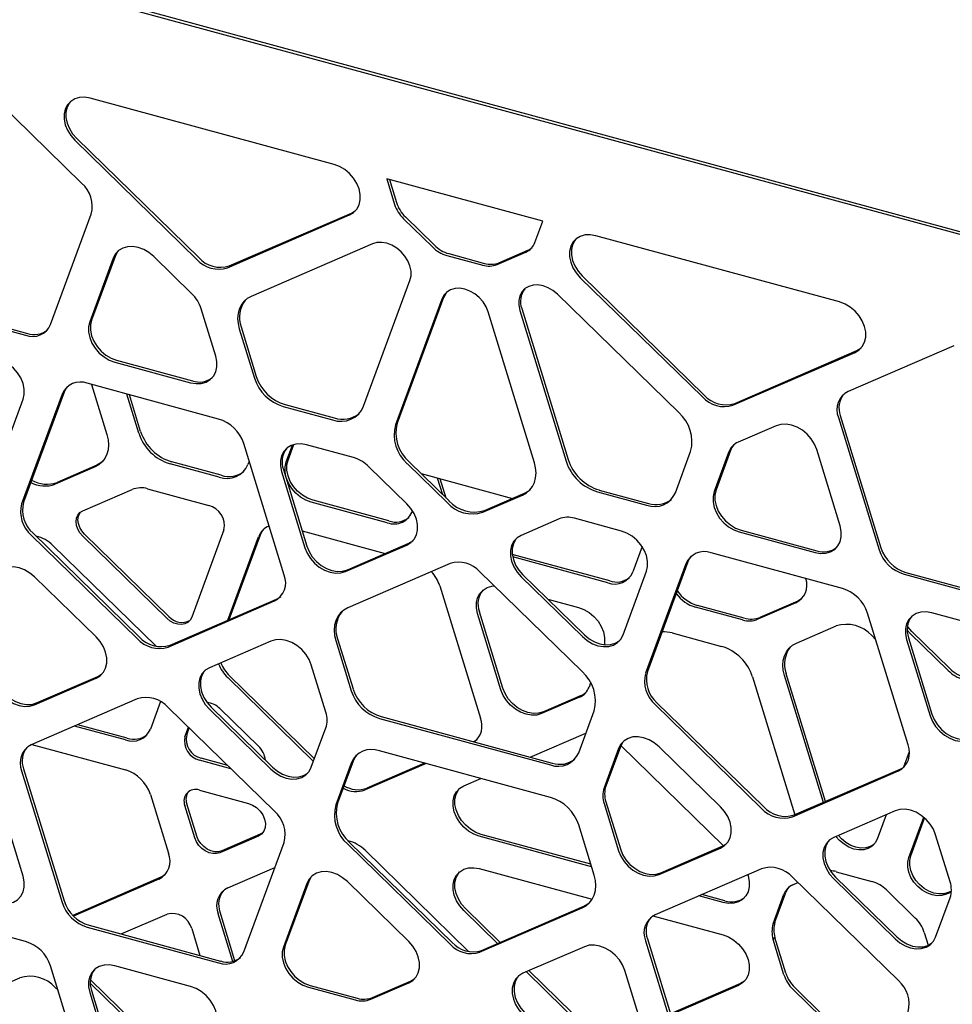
# Model space of a CAD drawing. Header units: millimetres. Extents: x -217 to 5933, y 23 to 4888.
# Tile 37 of 40: x 4480 to 4761, y 3290 to 3587. Entities that reach past the tile are written whole.
import ezdxf

# ---------------------------------------------------------------- set-up
doc = ezdxf.new("R2010")
doc.units = ezdxf.units.MM
doc.header["$LTSCALE"] = 15

msp = doc.modelspace()

# ---------------------------------------------------------------- linework, layer by layer
for p, q in [((4864.26, 3494.46), (3873.53, 3763.71)), ((4858.25, 3496.88), (3899.86, 3757.35)), ((4498.53, 3537.43), (4466.67, 3568.52)), ((4574.57, 3543.03), (4501.14, 3562.99)), ((4496.47, 3550.34), (4533.25, 3514.45)), ((4497.03, 3550.89), (4533.81, 3515)), ((4637.43, 3525.95), (4590.44, 3538.72)), ((4590.44, 3538.72), (4592.8, 3531.01)), ((4591.23, 3538.5), (4593.36, 3531.56)), ((4489.17, 3494.87), (4501.41, 3528.05)), ((4542.45, 3511.95), (4579.23, 3527.85)), ((4543.01, 3512.5), (4579.79, 3528.4)), ((4595.49, 3526.7), (4604.21, 3518.2)), ((4596.05, 3527.25), (4604.77, 3518.74)), ((4635.06, 3519.53), (4637.43, 3525.95)), ((4586.14, 3519.12), (4549.59, 3503.32)), ((4726.83, 3501.65), (4653.4, 3521.6)), ((4609.11, 3516.2), (4619.89, 3513.27)), ((4623.66, 3512.91), (4632.38, 3516.68)), ((4624.22, 3513.45), (4632.94, 3517.23)), ((4508.02, 3514.81), (4500.95, 3495.66)), ((4508.58, 3515.36), (4501.51, 3496.21)), ((4531.66, 3504.19), (4520.23, 3515.34)), ((4608.55, 3515.65), (4619.33, 3512.72)), ((4583.47, 3470.26), (4597.43, 3508.1)), ((4648.74, 3508.96), (4685.52, 3473.07)), ((4649.3, 3509.51), (4686.08, 3473.61)), ((4678.38, 3468.32), (4641.83, 3503.99)), ((4442.16, 3502.33), (4481.62, 3491.61)), ((4442.72, 3502.88), (4482.18, 3492.15)), ((4607.01, 3502.49), (4593.05, 3464.64)), ((4607.57, 3503.03), (4593.61, 3465.18)), ((4538.9, 3485.35), (4534.54, 3499.56)), ((4634.92, 3453.26), (4620.96, 3498.69)), ((4630.54, 3499.11), (4644.5, 3453.67)), ((4631.1, 3499.65), (4645.06, 3454.22)), ((4545.99, 3493.57), (4550.57, 3478.67)), ((4546.55, 3494.12), (4551.13, 3479.22)), ((4694.72, 3470.57), (4731.5, 3486.47)), ((4695.28, 3471.11), (4732.06, 3487.01)), ((4761.25, 3488.46), (4729.39, 3474.69)), ((4508.5, 3483.55), (4531.36, 3477.33)), ((4509.06, 3484.09), (4531.92, 3477.88)), ((4493.21, 3474.45), (4481.01, 3441.39)), ((4539.8, 3466.4), (4500.19, 3477.17)), ((4501.52, 3476.81), (4506.16, 3461.72)), ((4473.8, 3453.2), (4480.87, 3472.35)), ((4492.65, 3473.9), (4480.45, 3440.84)), ((4515.73, 3462.13), (4512.11, 3473.93)), ((4516.29, 3462.68), (4512.9, 3473.71)), ((4559.24, 3470.21), (4574.06, 3466.19)), ((4559.8, 3470.76), (4574.62, 3466.73)), ((4726.51, 3466.87), (4738.75, 3427.04)), ((4727.07, 3467.42), (4739.31, 3427.59)), ((4707.74, 3464.38), (4696.31, 3459.44)), ((4559.52, 3419.43), (4547.35, 3459.04)), ((4560.15, 3453.5), (4562.02, 3458.58)), ((4560.71, 3454.05), (4562.43, 3458.7)), ((4580.41, 3454.79), (4566.29, 3458.63)), ((4677.4, 3444.2), (4681.98, 3456.62)), ((4693.99, 3456.92), (4689.63, 3445.09)), ((4727.02, 3434.23), (4719.95, 3457.21)), ((4549, 3453.66), (4548.63, 3452.67)), ((4693.43, 3456.37), (4689.07, 3444.54)), ((4502.56, 3451.97), (4490.58, 3446.79)), ((4503.12, 3452.52), (4491.14, 3447.34)), ((4539.96, 3448.92), (4525.15, 3452.95)), ((4540.52, 3449.47), (4525.71, 3453.49)), ((4558.74, 3450.61), (4565.8, 3427.62)), ((4559.3, 3451.16), (4566.36, 3428.17)), ((4596.5, 3440.9), (4585.08, 3452.05)), ((4596.64, 3452.94), (4608.63, 3441.24)), ((4597.2, 3453.48), (4609.19, 3441.79)), ((4600.79, 3449.98), (4628.3, 3442.5)), ((4607.3, 3443.62), (4605.77, 3448.63)), ((4608.34, 3442.61), (4606.56, 3448.41)), ((4498.84, 3438.75), (4513.73, 3445.19)), ((4518.39, 3445.39), (4536.79, 3440.39)), ((4654.47, 3445.03), (4669.29, 3441)), ((4591.11, 3435.72), (4568.26, 3441.93)), ((4619.34, 3438.33), (4631.33, 3443.51)), ((4619.9, 3438.87), (4631.89, 3444.05)), ((4653.91, 3444.48), (4668.73, 3440.46)), ((4590.55, 3435.17), (4567.7, 3441.38)), ((4642.34, 3436.31), (4630.91, 3431.37)), ((4661.13, 3432.68), (4647, 3436.51)), ((4541.38, 3433.01), (4531.68, 3406.7)), ((4697.17, 3432.97), (4720.03, 3426.76)), ((4483.33, 3431.46), (4515.26, 3400.3)), ((4483.89, 3432), (4515.82, 3400.84)), ((4524.25, 3406.38), (4498.84, 3431.18)), ((4524.81, 3406.93), (4499.4, 3431.72)), ((4542.57, 3405.84), (4551.84, 3430.98)), ((4543, 3406.02), (4552.4, 3431.53)), ((4564.96, 3432.73), (4589.97, 3425.93)), ((4696.61, 3432.42), (4719.47, 3426.21)), ((4489.88, 3428.31), (4520.94, 3398)), ((4578.01, 3420.46), (4596.5, 3428.45)), ((4578.57, 3421.01), (4597.06, 3429)), ((4667.4, 3428), (4664.58, 3420.36)), ((4657.59, 3417.65), (4628.26, 3425.62)), ((4657.03, 3417.1), (4628.38, 3424.89)), ((4727.72, 3415.33), (4688.12, 3426.09)), ((4609.55, 3422.88), (4578.7, 3409.55)), ((4680.57, 3422.83), (4668.4, 3389.84)), ((4681.13, 3423.38), (4668.96, 3390.39)), ((4502.85, 3400.8), (4484.36, 3418.85)), ((4649.27, 3390.37), (4618.42, 3420.47)), ((4630.91, 3418.93), (4649.4, 3400.88)), ((4631.47, 3419.48), (4649.96, 3401.43)), ((4661.61, 3401.41), (4668.67, 3420.56)), ((4746.29, 3419.67), (4785.76, 3408.95)), ((4746.85, 3420.22), (4786.32, 3409.5)), ((4606.4, 3416.16), (4618.64, 3376.32)), ((4525.15, 3398.31), (4557.19, 3412.16)), ((4638.96, 3412.16), (4648.19, 3409.65)), ((4524.59, 3397.76), (4556.63, 3411.62)), ((4697.59, 3405.9), (4683.47, 3409.74)), ((4698.15, 3406.45), (4684.03, 3410.29)), ((4713.68, 3411.04), (4702.26, 3406.1)), ((4714.24, 3411.59), (4702.82, 3406.65)), ((4624.85, 3384.86), (4617.79, 3407.85)), ((4625.41, 3385.41), (4618.35, 3408.4)), ((4747.46, 3368.27), (4735.27, 3407.96)), ((4777.45, 3401.81), (4754.6, 3408.03)), ((4713.82, 3398.93), (4725.81, 3404.11)), ((4575.63, 3400.24), (4580.28, 3385.12)), ((4676.42, 3401.98), (4691.24, 3397.96)), ((4736.52, 3401.2), (4737.7, 3400.05)), ((4748.09, 3401.87), (4747.23, 3402.81)), ((4747.61, 3400.56), (4754.67, 3377.57)), ((4759.52, 3390.72), (4748.09, 3401.87)), ((4760.08, 3391.26), (4748.65, 3402.42)), ((4555.5, 3399.52), (4537.01, 3391.52)), ((4575.07, 3399.69), (4579.72, 3384.57)), ((4747.05, 3400.01), (4754.11, 3377.02)), ((4572.07, 3378.14), (4567.71, 3392.35)), ((4484.36, 3380.37), (4502.85, 3388.36)), ((4484.92, 3380.91), (4503.41, 3388.91)), ((4568.36, 3363.33), (4542.53, 3388.54)), ((4568.66, 3364.13), (4543.09, 3389.08)), ((4700.65, 3388.77), (4713.4, 3347.28)), ((4721.96, 3350.98), (4710.23, 3389.18)), ((4722.61, 3351.26), (4710.79, 3389.73)), ((4651.85, 3386.99), (4651.37, 3385.7)), ((4648.49, 3382.64), (4637.06, 3377.7)), ((4649.05, 3383.19), (4637.62, 3378.24)), ((4515.26, 3382.12), (4483.33, 3368.31)), ((4522.31, 3381.32), (4519.26, 3373.03)), ((4556.63, 3348.31), (4524.59, 3379.58)), ((4537.57, 3379.62), (4556.06, 3361.58)), ((4671.28, 3380.46), (4703.32, 3349.19)), ((4671.84, 3381), (4703.88, 3349.73)), ((4537.01, 3379.08), (4555.5, 3361.03)), ((4540.19, 3379.21), (4551.78, 3367.9)), ((4588.8, 3376.8), (4640.29, 3362.81)), ((4648.25, 3365.94), (4652.9, 3378.54)), ((4511.71, 3369.77), (4496.35, 3373.94)), ((4512.27, 3370.31), (4497.34, 3374.37)), ((4529.62, 3370.74), (4530.69, 3373.63)), ((4588.24, 3376.26), (4639.73, 3362.26)), ((4530.18, 3371.29), (4530.95, 3373.38)), ((4567.71, 3361.56), (4572.07, 3373.39)), ((4633.64, 3364.61), (4650.43, 3371.87)), ((4483.56, 3368.41), (4511.71, 3360.76)), ((4660.82, 3367.75), (4656.46, 3355.91)), ((4660.96, 3368.08), (4691.85, 3337.93)), ((4690.96, 3349.68), (4672.47, 3367.73)), ((4639.73, 3352.5), (4588.24, 3366.5)), ((4660.26, 3367.2), (4655.9, 3355.36)), ((4747.84, 3366.24), (4746.11, 3361.54)), ((4543.51, 3361.12), (4534.01, 3363.71)), ((4542.52, 3362.09), (4534.57, 3364.25)), ((4579.72, 3362.81), (4575.07, 3350.21)), ((4580.28, 3363.36), (4575.63, 3350.76)), ((4602.28, 3362.68), (4583.9, 3354.73)), ((4601.85, 3362.8), (4584.46, 3355.28)), ((4480.45, 3360.5), (4492.65, 3320.81)), ((4481.01, 3361.05), (4493.21, 3321.35)), ((4712.65, 3346.65), (4744.58, 3360.46)), ((4713.21, 3347.2), (4745.14, 3361)), ((4613.65, 3355.97), (4618.79, 3358.19)), ((4519.26, 3353.4), (4524.69, 3335.7)), ((4534.01, 3354.7), (4548.76, 3350.69)), ((4480.87, 3328.76), (4473.8, 3351.75)), ((4532.63, 3340.27), (4529.62, 3350.05)), ((4533.19, 3340.82), (4530.18, 3350.59)), ((4655.9, 3350.61), (4660.26, 3336.4)), ((4656.46, 3351.16), (4660.82, 3336.95)), ((4743.56, 3348.41), (4725.07, 3340.41)), ((4740.83, 3347.22), (4738.14, 3339.95)), ((4652.9, 3329.06), (4648.25, 3344.18)), ((4747.72, 3334.34), (4752.2, 3346.49)), ((4748.28, 3334.88), (4752.47, 3346.25)), ((4552.34, 3341.39), (4540.75, 3336.38)), ((4553.09, 3341.83), (4552.34, 3341.39)), ((4651.88, 3332.37), (4618.88, 3341.34)), ((4760.13, 3327.03), (4755.77, 3341.24)), ((4551.78, 3340.85), (4540.19, 3335.83)), ((4547.35, 3305.94), (4559.52, 3338.93)), ((4578.7, 3338.38), (4609.55, 3308.29)), ((4579.26, 3338.93), (4610.11, 3308.83)), ((4652.12, 3331.61), (4618.32, 3340.79)), ((4583.9, 3336.56), (4615.11, 3306.09)), ((4672.47, 3329.24), (4690.96, 3337.24)), ((4673.03, 3329.79), (4691.52, 3337.78)), ((4542.53, 3325.24), (4556.73, 3331.38)), ((4618.32, 3331.03), (4652.28, 3321.8)), ((4703.32, 3331.01), (4671.28, 3317.15)), ((4725.82, 3330.12), (4736.6, 3327.19)), ((4522.37, 3328.43), (4495.85, 3316.97)), ((4521.81, 3327.89), (4496.06, 3316.75)), ((4566.36, 3326.59), (4559.3, 3307.44)), ((4566.92, 3327.14), (4559.86, 3307.99)), ((4597.06, 3309.07), (4578.57, 3327.12)), ((4744.58, 3297.31), (4712.65, 3328.47)), ((4712.77, 3326.17), (4714.32, 3326.84)), ((4725.07, 3327.97), (4743.56, 3309.92)), ((4725.63, 3328.51), (4744.12, 3310.47)), ((4692.31, 3321.38), (4685.4, 3323.26)), ((4706.79, 3314.38), (4710.09, 3323.32)), ((4707.35, 3314.93), (4710.65, 3323.87)), ((4740.94, 3324.65), (4749.66, 3316.14)), ((4760.5, 3323.96), (4759.01, 3323.32)), ((4760.52, 3324.27), (4759.57, 3323.86)), ((4691.75, 3320.84), (4684.41, 3322.83)), ((4755.77, 3310.45), (4760.13, 3322.28)), ((4481.62, 3309.1), (4442.16, 3319.82)), ((4510.43, 3311.36), (4524.25, 3317.33)), ((4544.05, 3303.1), (4539.65, 3317.42)), ((4544.72, 3303.3), (4540.21, 3317.97)), ((4623.79, 3308.5), (4613.65, 3318.39)), ((4624.57, 3308.83), (4614.21, 3318.94)), ((4618.42, 3305.87), (4649.27, 3319.21)), ((4618.98, 3306.42), (4649.83, 3319.75)), ((4670.63, 3316.82), (4691.75, 3311.08)), ((4706.79, 3314.38), (4707.35, 3314.93)), ((4500.19, 3313.44), (4539.8, 3302.68)), ((4500.75, 3313.99), (4540.36, 3303.22)), ((4531.68, 3312.97), (4534.15, 3304.91)), ((4752.34, 3311.83), (4753.53, 3307.97)), ((4668.4, 3309.34), (4680.57, 3269.73)), ((4668.96, 3309.89), (4681.13, 3270.28)), ((4706.79, 3309.75), (4707.35, 3310.3)), ((4710.09, 3299.03), (4706.79, 3309.75)), ((4710.65, 3299.58), (4707.35, 3310.3)), ((4649.96, 3307.54), (4631.47, 3299.55)), ((4501.41, 3261.9), (4489.17, 3301.73)), ((4531.36, 3295.58), (4508.5, 3301.79)), ((4650.43, 3282.5), (4632.5, 3299.99)), ((4650.99, 3283.04), (4633.28, 3300.33)), ((4669.23, 3277.39), (4662.17, 3300.38)), ((4467.87, 3292.96), (4479.86, 3298.14)), ((4513.73, 3284.24), (4501.13, 3296.54)), ((4514.29, 3284.79), (4501.17, 3297.59)), ((4585.63, 3291.69), (4597.06, 3296.63)), ((4586.19, 3292.23), (4597.62, 3297.18)), ((4490.58, 3295.23), (4491.42, 3294.4)), ((4500.95, 3293.78), (4508.02, 3270.79)), ((4501.51, 3294.32), (4508.58, 3271.33)), ((4566.84, 3295.33), (4580.97, 3291.49)), ((4567.4, 3295.87), (4581.53, 3292.03)), ((4696.97, 3296.44), (4675.89, 3287.33)), ((4696.41, 3295.9), (4675.97, 3287.06)), ((4721.49, 3286.21), (4712.77, 3294.72)), ((4722.05, 3286.76), (4713.33, 3295.27))]:
    msp.add_line(p, q)
at = {"flags": 128}
for points in [[(4501.14, 3562.99), (4499.49, 3563.27), (4497.91, 3563.2), (4496.47, 3562.79), (4495.24, 3562.04), (4494.26, 3561.01), (4493.59, 3559.72), (4493.25, 3558.25), (4493.25, 3556.64), (4493.59, 3554.97), (4494.26, 3553.32), (4495.24, 3551.75), (4496.47, 3550.34)], [(4495.16, 3561.98), (4494.83, 3561.56), (4494.15, 3560.27), (4493.81, 3558.79), (4493.81, 3557.18), (4494.15, 3555.52), (4494.83, 3553.87), (4495.8, 3552.3), (4497.03, 3550.89)], [(4579.23, 3527.85), (4580.46, 3528.59), (4581.44, 3529.63), (4582.11, 3530.91), (4582.46, 3532.39), (4582.46, 3534), (4582.11, 3535.67), (4581.44, 3537.32), (4580.46, 3538.88), (4579.23, 3540.29), (4577.79, 3541.49), (4576.22, 3542.41), (4574.57, 3543.03)], [(4579.79, 3528.4), (4581.02, 3529.14), (4581.1, 3529.2)], [(4653.4, 3521.6), (4651.75, 3521.88), (4650.18, 3521.82), (4648.74, 3521.4), (4647.51, 3520.66), (4646.53, 3519.63), (4645.86, 3518.34), (4645.51, 3516.86), (4645.51, 3515.25), (4645.86, 3513.59), (4646.53, 3511.94), (4647.51, 3510.37), (4648.74, 3508.96)], [(4597.43, 3508.1), (4597.75, 3509.47), (4597.75, 3510.96), (4597.43, 3512.5), (4596.81, 3514.03), (4595.9, 3515.48), (4594.76, 3516.78), (4593.43, 3517.88), (4591.98, 3518.74), (4590.45, 3519.31), (4588.92, 3519.57), (4587.47, 3519.51), (4586.14, 3519.12)], [(4647.43, 3520.6), (4647.09, 3520.17), (4646.42, 3518.89), (4646.07, 3517.41), (4646.07, 3515.8), (4646.42, 3514.14), (4647.09, 3512.48), (4648.07, 3510.92), (4649.3, 3509.51)], [(4520.23, 3515.34), (4518.79, 3516.53), (4517.21, 3517.46), (4515.56, 3518.08), (4513.91, 3518.36), (4512.34, 3518.29), (4510.9, 3517.87), (4509.67, 3517.13), (4508.69, 3516.1), (4508.02, 3514.81)], [(4509.59, 3517.07), (4509.25, 3516.64), (4508.58, 3515.36)], [(4620.96, 3498.69), (4620.34, 3500.22), (4619.44, 3501.67), (4618.3, 3502.97), (4616.97, 3504.08), (4615.51, 3504.93), (4613.98, 3505.5), (4612.46, 3505.76), (4611, 3505.7), (4609.67, 3505.32), (4608.53, 3504.63), (4607.63, 3503.67), (4607.01, 3502.49)], [(4608.48, 3504.59), (4608.19, 3504.22), (4607.57, 3503.03)], [(4641.83, 3503.99), (4640.5, 3505.09), (4639.04, 3505.95), (4637.52, 3506.52), (4635.99, 3506.78), (4634.53, 3506.71), (4633.21, 3506.33), (4632.07, 3505.65), (4631.16, 3504.69), (4630.54, 3503.5), (4630.22, 3502.13), (4630.22, 3500.65), (4630.54, 3499.11)], [(4549.59, 3503.32), (4548.41, 3502.66), (4547.4, 3501.79), (4546.59, 3500.73), (4545.99, 3499.5), (4545.63, 3498.14), (4545.51, 3496.67), (4545.63, 3495.14), (4545.99, 3493.57)], [(4731.5, 3486.47), (4732.73, 3487.21), (4733.7, 3488.24), (4734.38, 3489.53), (4734.72, 3491.01), (4734.72, 3492.62), (4734.38, 3494.28), (4733.7, 3495.93), (4732.73, 3497.5), (4731.5, 3498.91), (4730.06, 3500.11), (4728.48, 3501.03), (4726.83, 3501.65)], [(4500.95, 3495.66), (4500.61, 3494.19), (4500.61, 3492.58), (4500.95, 3490.91), (4501.63, 3489.26), (4502.6, 3487.69), (4503.84, 3486.28), (4505.27, 3485.09), (4506.85, 3484.16), (4508.5, 3483.55)], [(4501.51, 3496.21), (4501.17, 3494.73), (4501.17, 3493.12), (4501.51, 3491.46), (4502.19, 3489.81), (4503.16, 3488.24), (4504.4, 3486.83), (4505.83, 3485.64), (4507.41, 3484.71), (4509.06, 3484.09)], [(4732.06, 3487.01), (4733.29, 3487.76), (4733.37, 3487.82)], [(4480.87, 3472.35), (4481.21, 3473.83), (4481.21, 3475.44), (4480.87, 3477.11), (4480.19, 3478.76), (4479.22, 3480.32), (4477.98, 3481.73), (4476.55, 3482.93), (4474.97, 3483.85), (4473.32, 3484.47)], [(4531.36, 3477.33), (4533.01, 3477.05), (4534.58, 3477.12), (4536.02, 3477.54), (4537.25, 3478.28), (4538.23, 3479.31), (4538.9, 3480.6), (4539.25, 3482.08), (4539.25, 3483.68), (4538.9, 3485.35)], [(4494.22, 3476.16), (4493.68, 3475.44), (4493.21, 3474.45)], [(4719.95, 3457.21), (4719.28, 3458.87), (4718.3, 3460.43), (4717.07, 3461.84), (4715.63, 3463.04), (4714.06, 3463.96), (4712.41, 3464.58), (4710.76, 3464.86), (4709.18, 3464.79), (4707.74, 3464.38)], [(4506.16, 3461.72), (4506.52, 3460.16), (4506.64, 3458.62), (4506.52, 3457.16), (4506.16, 3455.79), (4505.56, 3454.56), (4504.75, 3453.5), (4503.74, 3452.63), (4502.56, 3451.97)], [(4566.29, 3458.63), (4564.64, 3458.91), (4563.06, 3458.84), (4561.62, 3458.42), (4560.39, 3457.68), (4559.41, 3456.65), (4558.74, 3455.36), (4558.39, 3453.88), (4558.39, 3452.28), (4558.74, 3450.61)], [(4504.83, 3453.59), (4504.3, 3453.17), (4503.12, 3452.52)], [(4568.26, 3441.93), (4566.61, 3442.54), (4565.03, 3443.47), (4563.59, 3444.66), (4562.36, 3446.08), (4561.38, 3447.64), (4560.71, 3449.29), (4560.36, 3450.96), (4560.36, 3452.57), (4560.71, 3454.05)], [(4567.7, 3441.38), (4566.05, 3442), (4564.47, 3442.92), (4563.03, 3444.12), (4561.8, 3445.53), (4560.82, 3447.09), (4560.15, 3448.75), (4559.8, 3450.41), (4559.8, 3452.02), (4560.15, 3453.5)], [(4631.33, 3443.51), (4632.51, 3444.16), (4633.52, 3445.04), (4634.33, 3446.1), (4634.92, 3447.33), (4635.29, 3448.69), (4635.41, 3450.16), (4635.29, 3451.69), (4634.92, 3453.26)], [(4631.89, 3444.05), (4633.07, 3444.71), (4633.6, 3445.12)], [(4689.63, 3445.09), (4689.28, 3443.61), (4689.28, 3442), (4689.63, 3440.33), (4690.3, 3438.68), (4691.28, 3437.12), (4692.51, 3435.7), (4693.95, 3434.51), (4695.52, 3433.58), (4697.17, 3432.97)], [(4689.07, 3444.54), (4688.72, 3443.06), (4688.72, 3441.45), (4689.07, 3439.79), (4689.74, 3438.13), (4690.72, 3436.57), (4691.95, 3435.16), (4693.39, 3433.96), (4694.96, 3433.04), (4696.61, 3432.42)], [(4498.84, 3431.18), (4498.01, 3432.15), (4497.38, 3433.24), (4496.98, 3434.38), (4496.85, 3435.51), (4496.98, 3436.56), (4497.38, 3437.49), (4498.01, 3438.23), (4498.84, 3438.75)], [(4596.5, 3428.45), (4597.74, 3429.2), (4598.71, 3430.23), (4599.39, 3431.52), (4599.73, 3432.99), (4599.73, 3434.6), (4599.39, 3436.27), (4598.71, 3437.92), (4597.74, 3439.49), (4596.5, 3440.9)], [(4499.4, 3431.72), (4498.57, 3432.7), (4497.94, 3433.78), (4497.54, 3434.92), (4497.41, 3436.05), (4497.54, 3437.11), (4497.94, 3438.03), (4498.16, 3438.36)], [(4552.4, 3431.53), (4552.88, 3432.52), (4553.41, 3433.24)], [(4719.47, 3426.21), (4721.12, 3425.93), (4722.7, 3426), (4724.13, 3426.41), (4725.37, 3427.15), (4726.34, 3428.19), (4727.02, 3429.47), (4727.36, 3430.95), (4727.36, 3432.56), (4727.02, 3434.23)], [(4630.91, 3431.37), (4629.68, 3430.63), (4628.7, 3429.6), (4628.03, 3428.31), (4627.68, 3426.83), (4627.68, 3425.22), (4628.03, 3423.56), (4628.7, 3421.91), (4629.68, 3420.34), (4630.91, 3418.93)], [(4629.6, 3430.57), (4629.26, 3430.14), (4628.59, 3428.86), (4628.24, 3427.38), (4628.24, 3425.77), (4628.59, 3424.1), (4629.26, 3422.45), (4630.24, 3420.89), (4631.47, 3419.48)], [(4668.67, 3420.56), (4669.02, 3422.04), (4669.02, 3423.64), (4668.67, 3425.31), (4668, 3426.96), (4667.02, 3428.53), (4665.79, 3429.94), (4664.35, 3431.13), (4662.78, 3432.06), (4661.13, 3432.68)], [(4565.8, 3427.62), (4566.48, 3425.97), (4567.45, 3424.41), (4568.69, 3422.99), (4570.12, 3421.8), (4571.7, 3420.87), (4573.35, 3420.26), (4575, 3419.98), (4576.58, 3420.05), (4578.01, 3420.46)], [(4566.36, 3428.17), (4567.04, 3426.52), (4568.01, 3424.95), (4569.25, 3423.54), (4570.68, 3422.35), (4572.26, 3421.42), (4573.91, 3420.8), (4575.56, 3420.52), (4577.14, 3420.59), (4578.57, 3421.01)], [(4597.06, 3429), (4598.3, 3429.74), (4598.38, 3429.81)], [(4682.14, 3425.09), (4681.61, 3424.36), (4681.13, 3423.38)], [(4484.36, 3418.85), (4482.92, 3420.04), (4481.34, 3420.97), (4479.69, 3421.59), (4478.04, 3421.87), (4476.47, 3421.8), (4475.03, 3421.39), (4473.8, 3420.64), (4472.82, 3419.61), (4472.15, 3418.32)], [(4617.79, 3407.85), (4617.45, 3409.52), (4617.45, 3411.12), (4617.79, 3412.6), (4618.46, 3413.89), (4619.44, 3414.92), (4620.67, 3415.66), (4622.11, 3416.08), (4622.85, 3416.15)], [(4557.19, 3412.16), (4558.14, 3412.69), (4558.51, 3412.97)], [(4715.56, 3412.4), (4715.48, 3412.33), (4714.24, 3411.59)], [(4578.7, 3409.55), (4577.51, 3408.89), (4576.49, 3408.01), (4575.67, 3406.93), (4575.07, 3405.69), (4574.7, 3404.31), (4574.58, 3402.82), (4574.7, 3401.27), (4575.07, 3399.69)], [(4648.19, 3409.65), (4649.84, 3409.04), (4651.42, 3408.11), (4652.86, 3406.92), (4654.09, 3405.51), (4655.06, 3403.94), (4655.74, 3402.29), (4656.08, 3400.62), (4656.08, 3399.01), (4655.99, 3398.44)], [(4531.68, 3406.7), (4531.2, 3405.83), (4530.5, 3405.16), (4529.61, 3404.72), (4528.58, 3404.54), (4527.46, 3404.63), (4526.33, 3404.98), (4525.24, 3405.58), (4524.25, 3406.38)], [(4754.6, 3408.03), (4752.95, 3408.31), (4751.37, 3408.24), (4749.93, 3407.82), (4748.7, 3407.08), (4747.73, 3406.05), (4747.05, 3404.76), (4746.71, 3403.28), (4746.71, 3401.68), (4747.05, 3400.01)], [(4748.65, 3402.42), (4747.42, 3403.83), (4747.29, 3404)], [(4502.85, 3388.36), (4504.08, 3389.1), (4505.06, 3390.14), (4505.73, 3391.42), (4506.08, 3392.9), (4506.08, 3394.51), (4505.73, 3396.18), (4505.06, 3397.83), (4504.08, 3399.39), (4502.85, 3400.8)], [(4649.4, 3400.88), (4650.84, 3399.69), (4652.41, 3398.76), (4654.06, 3398.15), (4655.71, 3397.87), (4657.29, 3397.93), (4658.73, 3398.35), (4659.96, 3399.09), (4660.94, 3400.12), (4661.61, 3401.41)], [(4649.96, 3401.43), (4651.4, 3400.23), (4652.97, 3399.31), (4654.62, 3398.69), (4656.27, 3398.41), (4657.85, 3398.48), (4659.29, 3398.89), (4660.52, 3399.63), (4660.6, 3399.7)], [(4567.71, 3392.35), (4567.03, 3394), (4566.06, 3395.57), (4564.83, 3396.98), (4563.39, 3398.17), (4561.81, 3399.1), (4560.16, 3399.72), (4558.51, 3400), (4556.94, 3399.93), (4555.5, 3399.52)], [(4710.23, 3389.18), (4709.86, 3390.75), (4709.74, 3392.28), (4709.86, 3393.75), (4710.23, 3395.11), (4710.82, 3396.34), (4711.63, 3397.4), (4712.64, 3398.27), (4713.82, 3398.93)], [(4537.01, 3391.52), (4535.77, 3390.78), (4534.8, 3389.74), (4534.12, 3388.46), (4533.78, 3386.98), (4533.78, 3385.37), (4534.12, 3383.71), (4534.8, 3382.05), (4535.77, 3380.49), (4537.01, 3379.08)], [(4503.41, 3388.91), (4504.64, 3389.65), (4504.72, 3389.71)], [(4535.7, 3390.71), (4535.36, 3390.29), (4534.68, 3389.01), (4534.34, 3387.53), (4534.34, 3385.92), (4534.68, 3384.25), (4535.36, 3382.6), (4536.33, 3381.03), (4537.57, 3379.62)], [(4472.15, 3387.53), (4472.82, 3385.88), (4473.8, 3384.31), (4475.03, 3382.9), (4476.47, 3381.71), (4478.04, 3380.78), (4479.69, 3380.16), (4481.34, 3379.88), (4482.92, 3379.95), (4484.36, 3380.37)], [(4472.71, 3388.08), (4473.38, 3386.42), (4474.36, 3384.86), (4475.59, 3383.45), (4477.03, 3382.25), (4478.6, 3381.33), (4480.25, 3380.71), (4481.9, 3380.43), (4483.48, 3380.5), (4484.92, 3380.91)], [(4637.62, 3378.24), (4636.19, 3377.83), (4634.61, 3377.76), (4632.96, 3378.04), (4631.31, 3378.66), (4629.73, 3379.59), (4628.3, 3380.78), (4627.06, 3382.19), (4626.09, 3383.76), (4625.41, 3385.41)], [(4637.06, 3377.7), (4635.63, 3377.28), (4634.05, 3377.22), (4632.4, 3377.5), (4630.75, 3378.11), (4629.17, 3379.04), (4627.74, 3380.23), (4626.5, 3381.64), (4625.53, 3383.21), (4624.85, 3384.86)], [(4754.11, 3377.02), (4754.79, 3375.37), (4755.76, 3373.8), (4757, 3372.39), (4758.43, 3371.2), (4760.01, 3370.27), (4761.66, 3369.66), (4763.31, 3369.38), (4764.89, 3369.44), (4766.32, 3369.86)], [(4754.67, 3377.57), (4755.35, 3375.92), (4756.32, 3374.35), (4757.56, 3372.94), (4758.99, 3371.75), (4760.57, 3370.82), (4762.22, 3370.2), (4763.87, 3369.92), (4765.45, 3369.99), (4766.88, 3370.4)], [(4672.47, 3367.73), (4671.03, 3368.92), (4669.46, 3369.84), (4667.81, 3370.46), (4666.16, 3370.74), (4664.58, 3370.67), (4663.14, 3370.26), (4661.91, 3369.52), (4660.94, 3368.48), (4660.26, 3367.2)], [(4617.63, 3369.86), (4617.27, 3369.58), (4616.68, 3369.22)], [(4661.83, 3369.45), (4661.5, 3369.03), (4660.82, 3367.75)], [(4581.45, 3365.33), (4580.81, 3364.47), (4580.28, 3363.36)], [(4745.14, 3361), (4746.09, 3361.53), (4746.45, 3361.81)], [(4555.5, 3361.03), (4556.94, 3359.84), (4558.51, 3358.91), (4560.16, 3358.29), (4561.81, 3358.01), (4563.39, 3358.08), (4564.83, 3358.5), (4566.06, 3359.24), (4567.03, 3360.27), (4567.71, 3361.56)], [(4556.06, 3361.58), (4557.5, 3360.38), (4559.07, 3359.46), (4560.72, 3358.84), (4562.37, 3358.56), (4563.95, 3358.63), (4565.39, 3359.04), (4566.62, 3359.78), (4566.7, 3359.85)], [(4618.32, 3340.79), (4616.67, 3341.41), (4615.09, 3342.33), (4613.65, 3343.53), (4612.42, 3344.94), (4611.45, 3346.5), (4610.77, 3348.16), (4610.43, 3349.82), (4610.43, 3351.43), (4610.77, 3352.91), (4611.45, 3354.2), (4612.42, 3355.23), (4613.65, 3355.97)], [(4618.88, 3341.34), (4617.23, 3341.96), (4615.65, 3342.88), (4614.21, 3344.08), (4612.98, 3345.49), (4612.01, 3347.05), (4611.33, 3348.7), (4610.99, 3350.37), (4610.99, 3351.98), (4611.33, 3353.46), (4612.01, 3354.74), (4612.34, 3355.17)], [(4548.76, 3350.69), (4550.04, 3350.19), (4551.24, 3349.4), (4552.28, 3348.38), (4553.1, 3347.2), (4553.65, 3345.92), (4553.89, 3344.62), (4553.81, 3343.4), (4553.41, 3342.31), (4552.72, 3341.45), (4551.78, 3340.85)], [(4690.96, 3337.24), (4692.19, 3337.98), (4693.17, 3339.01), (4693.84, 3340.3), (4694.19, 3341.78), (4694.19, 3343.38), (4693.84, 3345.05), (4693.17, 3346.7), (4692.19, 3348.27), (4690.96, 3349.68)], [(4755.77, 3341.24), (4755.09, 3342.89), (4754.12, 3344.46), (4752.89, 3345.87), (4751.45, 3347.06), (4749.87, 3347.99), (4748.22, 3348.61), (4746.57, 3348.89), (4745, 3348.82), (4743.56, 3348.41)], [(4737.23, 3338.4), (4737.18, 3338.35), (4736.04, 3337.67), (4734.71, 3337.29), (4733.25, 3337.22), (4731.73, 3337.48), (4730.2, 3338.05), (4728.74, 3338.91), (4727.41, 3340.01), (4726.5, 3341.03)], [(4540.19, 3335.83), (4539.18, 3335.56), (4538.07, 3335.56), (4536.92, 3335.83), (4535.78, 3336.36), (4534.73, 3337.11), (4533.83, 3338.05), (4533.11, 3339.12), (4532.63, 3340.27)], [(4540.75, 3336.38), (4539.74, 3336.11), (4538.63, 3336.11), (4537.48, 3336.38), (4536.34, 3336.9), (4535.29, 3337.66), (4534.39, 3338.6), (4533.67, 3339.67), (4533.19, 3340.82)], [(4691.52, 3337.78), (4692.75, 3338.52), (4692.83, 3338.59)], [(4725.07, 3340.41), (4723.83, 3339.67), (4722.86, 3338.63), (4722.18, 3337.35), (4721.84, 3335.87), (4721.84, 3334.26), (4722.18, 3332.6), (4722.86, 3330.94), (4723.83, 3329.38), (4725.07, 3327.97)], [(4723.76, 3339.6), (4723.42, 3339.18), (4722.74, 3337.89), (4722.4, 3336.42), (4722.4, 3334.81), (4722.74, 3333.14), (4723.42, 3331.49), (4724.39, 3329.92), (4725.63, 3328.51)], [(4738.14, 3339.95), (4737.52, 3338.77), (4736.62, 3337.81), (4735.48, 3337.12), (4734.15, 3336.74), (4732.69, 3336.68), (4731.17, 3336.94), (4729.64, 3337.51), (4728.18, 3338.36), (4726.85, 3339.47), (4725.76, 3340.71)], [(4660.26, 3336.4), (4660.94, 3334.75), (4661.91, 3333.19), (4663.14, 3331.78), (4664.58, 3330.58), (4666.16, 3329.66), (4667.81, 3329.04), (4669.46, 3328.76), (4671.03, 3328.83), (4672.47, 3329.24)], [(4660.82, 3336.95), (4661.5, 3335.3), (4662.47, 3333.73), (4663.7, 3332.32), (4665.14, 3331.13), (4666.72, 3330.2), (4668.37, 3329.59), (4670.02, 3329.31), (4671.59, 3329.37), (4673.03, 3329.79)], [(4759.01, 3323.32), (4757.68, 3322.93), (4756.23, 3322.87), (4754.7, 3323.13), (4753.17, 3323.7), (4751.72, 3324.56), (4750.39, 3325.66), (4749.25, 3326.96), (4748.34, 3328.41), (4747.72, 3329.94), (4747.4, 3331.48), (4747.4, 3332.97), (4747.72, 3334.34)], [(4759.57, 3323.86), (4758.24, 3323.48), (4756.79, 3323.42), (4755.26, 3323.68), (4753.73, 3324.25), (4752.28, 3325.1), (4750.95, 3326.21), (4749.81, 3327.51), (4748.9, 3328.96), (4748.28, 3330.49), (4747.96, 3332.03), (4747.96, 3333.51), (4748.28, 3334.88)], [(4523.68, 3329.24), (4523.32, 3328.96), (4522.37, 3328.43)], [(4578.57, 3327.12), (4577.13, 3328.31), (4575.56, 3329.24), (4573.91, 3329.85), (4572.26, 3330.14), (4570.68, 3330.07), (4569.24, 3329.65), (4568.01, 3328.91), (4567.03, 3327.88), (4566.36, 3326.59)], [(4613.65, 3318.39), (4612.42, 3319.8), (4611.45, 3321.37), (4610.77, 3323.02), (4610.43, 3324.68), (4610.43, 3326.29), (4610.77, 3327.77), (4611.45, 3329.06), (4612.42, 3330.09), (4613.65, 3330.83), (4615.09, 3331.25), (4616.67, 3331.31), (4618.32, 3331.03)], [(4614.21, 3318.94), (4612.98, 3320.35), (4612.01, 3321.91), (4611.33, 3323.56), (4610.99, 3325.23), (4610.99, 3326.84), (4611.33, 3328.32), (4612.01, 3329.6), (4612.34, 3330.03)], [(4649.27, 3319.21), (4650.46, 3319.87), (4651.48, 3320.75), (4652.3, 3321.83), (4652.9, 3323.07), (4653.27, 3324.45), (4653.39, 3325.93), (4653.27, 3327.48), (4652.9, 3329.06)], [(4699.17, 3329.21), (4699.29, 3328.85), (4699.64, 3327.18), (4699.64, 3325.58), (4699.29, 3324.1), (4698.62, 3322.81), (4697.64, 3321.78), (4696.41, 3321.04), (4694.97, 3320.62), (4693.4, 3320.56), (4691.75, 3320.84)], [(4473.32, 3320.75), (4474.97, 3320.47), (4476.55, 3320.53), (4477.98, 3320.95), (4479.22, 3321.69), (4480.19, 3322.72), (4480.87, 3324.01), (4481.21, 3325.49), (4481.21, 3327.1), (4480.87, 3328.76)], [(4567.93, 3328.85), (4567.59, 3328.42), (4566.92, 3327.14)], [(4649.83, 3319.75), (4651.02, 3320.42), (4651.56, 3320.84)], [(4597.06, 3296.63), (4598.29, 3297.37), (4599.27, 3298.41), (4599.94, 3299.69), (4600.29, 3301.17), (4600.29, 3302.78), (4599.94, 3304.44), (4599.27, 3306.1), (4598.29, 3307.66), (4597.06, 3309.07)], [(4691.75, 3311.08), (4693.4, 3310.46), (4694.97, 3309.53), (4696.41, 3308.34), (4697.64, 3306.93), (4698.62, 3305.36), (4699.29, 3303.71), (4699.64, 3302.05), (4699.64, 3300.44), (4699.29, 3298.96), (4698.62, 3297.67), (4697.64, 3296.64), (4696.41, 3295.9)], [(4743.56, 3309.92), (4745, 3308.73), (4746.57, 3307.8), (4748.22, 3307.18), (4749.87, 3306.9), (4751.45, 3306.97), (4752.89, 3307.39), (4754.12, 3308.13), (4755.09, 3309.16), (4755.77, 3310.45)], [(4744.12, 3310.47), (4745.56, 3309.27), (4747.13, 3308.35), (4748.78, 3307.73), (4750.43, 3307.45), (4752.01, 3307.52), (4753.45, 3307.93), (4754.68, 3308.67), (4754.76, 3308.74)], [(4559.3, 3307.44), (4558.95, 3305.96), (4558.95, 3304.36), (4559.3, 3302.69), (4559.97, 3301.04), (4560.95, 3299.47), (4562.18, 3298.06), (4563.62, 3296.87), (4565.19, 3295.94), (4566.84, 3295.33)], [(4559.86, 3307.99), (4559.51, 3306.51), (4559.51, 3304.9), (4559.86, 3303.24), (4560.53, 3301.59), (4561.51, 3300.02), (4562.74, 3298.61), (4564.18, 3297.41), (4565.75, 3296.49), (4567.4, 3295.87)], [(4662.17, 3300.38), (4661.49, 3302.03), (4660.52, 3303.6), (4659.28, 3305.01), (4657.85, 3306.2), (4656.27, 3307.13), (4654.62, 3307.74), (4652.97, 3308.02), (4651.39, 3307.96), (4649.96, 3307.54)], [(4508.5, 3301.79), (4506.85, 3302.07), (4505.27, 3302), (4503.84, 3301.59), (4502.6, 3300.85), (4501.63, 3299.81), (4500.95, 3298.53), (4500.61, 3297.05), (4500.61, 3295.44), (4500.95, 3293.78)], [(4631.47, 3299.55), (4630.23, 3298.81), (4629.26, 3297.77), (4628.58, 3296.49), (4628.24, 3295.01), (4628.24, 3293.4), (4628.58, 3291.73), (4629.26, 3290.08), (4630.23, 3288.51), (4631.47, 3287.1)], [(4597.62, 3297.18), (4598.85, 3297.92), (4598.93, 3297.98)], [(4630.15, 3298.74), (4629.82, 3298.32), (4629.14, 3297.03), (4628.8, 3295.55), (4628.8, 3293.95), (4629.14, 3292.28), (4629.82, 3290.63), (4630.79, 3289.06), (4632.03, 3287.65)], [(4698.28, 3297.25), (4698.2, 3297.18), (4696.97, 3296.44)], [(4538.9, 3283.46), (4539.25, 3284.94), (4539.25, 3286.55), (4538.9, 3288.21), (4538.23, 3289.87), (4537.25, 3291.43), (4536.02, 3292.84), (4534.58, 3294.04), (4533.01, 3294.96), (4531.36, 3295.58)]]:
    msp.add_lwpolyline(points, dxfattribs=at)
for centre, radius, start, end in [((4492.46, 3530.43), 9.26, 345.0744, 49.0852), ((4602.66, 3534.16), 10.35, 197.7215, 226.1011), ((4603.22, 3534.71), 10.35, 197.7215, 226.1011), ((4630.45, 3521.18), 4.9, 293.2018, 340.2654), ((4611.33, 3525.36), 10.1, 225.173, 254.019), ((4611.89, 3525.9), 10.1, 225.173, 254.019), ((4630.98, 3521.78), 4.96, 293.2442, 309.5417), ((4539.78, 3520.3), 8.77, 221.8611, 287.7298), ((4540.34, 3520.85), 8.77, 221.8611, 287.7298), ((4621.23, 3519.03), 6.59, 253.2251, 291.6804), ((4621.79, 3519.57), 6.59, 253.2251, 291.6804), ((4523.94, 3496.17), 11.13, 17.7311, 46.095), ((4636.88, 3501.81), 6.17, 142.0352, 200.4943), ((4554.35, 3497.03), 8.32, 141.0577, 200.4392), ((4483.7, 3497.16), 5.93, 249.4895, 337.2757), ((4484.22, 3498.3), 6.48, 251.687, 307.4451), ((4498.12, 3471.61), 5.93, 69.4895, 157.2757), ((4533.97, 3483.9), 6.36, 251.1241, 308.008), ((4562.9, 3482.64), 12.95, 197.817, 253.5786), ((4563.46, 3483.18), 12.95, 197.817, 253.5786), ((4732.15, 3469.23), 6.11, 116.8013, 202.7049), ((4692.05, 3478.92), 8.77, 221.8611, 287.7298), ((4692.61, 3479.46), 8.77, 221.8611, 287.7298), ((4733.33, 3469.75), 6.69, 141.8296, 200.4), ((4576.65, 3473.11), 7.4, 249.4895, 337.2757), ((4536.61, 3455.59), 11.27, 17.817, 73.5786), ((4577.15, 3474.39), 8.06, 251.6497, 308.2277), ((4670.82, 3459.59), 11.55, 345.0744, 49.0852), ((4529.68, 3466.98), 14.06, 197.817, 253.5786), ((4604.2, 3461.66), 11.55, 165.0744, 229.0852), ((4604.76, 3462.21), 11.55, 165.0744, 229.0852), ((4529.12, 3466.43), 14.06, 197.817, 253.5786), ((4565.54, 3453.49), 6.66, 141.7188, 200.5109), ((4698.39, 3454.59), 5.27, 113.2111, 160.2438), ((4699.07, 3455.07), 5.4, 138.8205, 160.0079), ((4577.42, 3444.35), 10.86, 45.1815, 74.0194), ((4657.89, 3457.97), 14.06, 197.817, 253.5786), ((4658.45, 3458.52), 14.06, 197.817, 253.5786), ((4542.35, 3455.3), 6.81, 249.4895, 337.2757), ((4542.86, 3456.52), 7.43, 251.6626, 307.9565), ((4488.03, 3455.86), 9.08, 239.751, 289.9972), ((4487.48, 3455.24), 9, 241.5943, 290.1067), ((4516.35, 3438.61), 7.08, 73.2222, 111.717), ((4616.79, 3448.6), 10.21, 221.8611, 287.7298), ((4671.12, 3446.84), 6.81, 249.4895, 337.2757), ((4671.63, 3448.06), 7.43, 251.6626, 307.9565), ((4489.4, 3438.45), 9.26, 165.0744, 229.0852), ((4489.96, 3439), 9.26, 165.0744, 229.0852), ((4535.3, 3434.34), 6.23, 347.6561, 76.17), ((4592.61, 3440.74), 5.93, 249.7031, 340.8292), ((4616.23, 3448.05), 10.21, 221.8611, 287.7298), ((4593.15, 3441.84), 6.46, 251.5868, 307.5453), ((4644.96, 3429.74), 7.08, 73.2222, 111.717), ((4556.83, 3429.18), 5.3, 110.2532, 160.1168), ((4482.35, 3420.79), 10.65, 44.9517, 76.8788), ((4722.09, 3432.78), 6.36, 251.1241, 308.008), ((4749.48, 3430.49), 11.27, 197.817, 253.5786), ((4750.04, 3431.04), 11.27, 197.817, 253.5786), ((4686.04, 3420.54), 5.93, 69.4895, 157.2757), ((4612.12, 3414.82), 8.46, 41.8611, 107.7298), ((4553.88, 3417.07), 6.11, 296.8013, 22.7049), ((4595.86, 3412.79), 11.07, 17.6981, 43.6372), ((4659.11, 3422.65), 5.93, 249.4895, 337.2757), ((4659.63, 3423.8), 6.48, 251.687, 307.4451), ((4710.97, 3416.44), 6.04, 296.6906, 18.0935), ((4724.53, 3404.52), 11.27, 17.817, 73.5786), ((4624.47, 3410.75), 6.56, 141.209, 201.0206), ((4686.6, 3420.46), 11.17, 216.3907, 253.7025), ((4687.22, 3421.1), 11.28, 214.5362, 253.5345), ((4528.68, 3410.2), 5.07, 220.1839, 299.3329), ((4583.51, 3403.18), 8.41, 141.0236, 200.4409), ((4700.2, 3413.23), 7.08, 253.2222, 291.717), ((4753.85, 3402.89), 6.66, 141.7188, 200.5109), ((4699.64, 3412.68), 7.08, 253.2222, 291.717), ((4728.92, 3394.38), 10.21, 41.8611, 107.7298), ((4521.88, 3406.23), 8.89, 221.8611, 287.7298), ((4522.44, 3406.78), 8.89, 221.8611, 287.7298), ((4673.97, 3393.34), 8.98, 74.1851, 93.9473), ((4687.26, 3384.47), 14.06, 17.817, 73.5786), ((4718.58, 3392.64), 8.32, 141.0577, 200.4392), ((4550.32, 3396.61), 11.22, 200.2635, 226.0366), ((4550.92, 3397.19), 11.26, 201.7666, 226.0039), ((4641.62, 3381.55), 11.68, 345.0744, 49.0852), ((4677.35, 3387.45), 9.26, 165.0744, 229.0852), ((4677.91, 3388), 9.26, 165.0744, 229.0852), ((4767.17, 3398.42), 10.86, 225.1815, 254.0194), ((4767.73, 3398.96), 10.86, 225.1815, 254.0194), ((4646.41, 3387.48), 5.27, 293.2111, 340.2438), ((4517.97, 3373.65), 8.89, 41.8611, 107.7298), ((4591.84, 3388.47), 12.73, 197.817, 253.5786), ((4592.4, 3389.01), 12.73, 197.817, 253.5786), ((4646.95, 3388.08), 5.33, 293.2518, 309.8664), ((4535.69, 3374.81), 6.29, 44.3165, 84.3932), ((4565.01, 3375.77), 7.46, 341.4132, 18.5868), ((4612.82, 3373.96), 6.29, 310.358, 22.1045), ((4513.79, 3375.32), 5.93, 249.4895, 337.2757), ((4514.31, 3376.46), 6.48, 251.687, 307.4451), ((4535.43, 3369.47), 5.94, 167.6561, 256.17), ((4535.99, 3370.02), 5.94, 167.6561, 256.17), ((4486.09, 3362.86), 6.11, 116.8013, 202.7049), ((4547.19, 3362.97), 6.74, 6.1843, 47.0234), ((4741.83, 3365.91), 6.11, 296.8013, 22.7049), ((4487.28, 3363.38), 6.69, 141.8296, 200.4), ((4585.89, 3360.23), 6.69, 69.4895, 157.2757), ((4642.08, 3368.53), 6.69, 249.4895, 337.2757), ((4642.59, 3369.74), 7.31, 251.6654, 307.8963), ((4508.52, 3349.95), 11.27, 17.817, 73.5786), ((4581.75, 3362.76), 7.96, 238.2067, 289.9067), ((4663.52, 3353.53), 7.46, 161.4132, 198.5868), ((4532.82, 3351.42), 3.48, 70.1748, 203.2802), ((4533.85, 3351.95), 3.91, 144.57, 200.3142), ((4581.2, 3362.13), 7.88, 240.3072, 290.0301), ((4662.96, 3352.99), 7.46, 161.4132, 198.5868), ((4586.35, 3347.21), 11.68, 165.0744, 229.0852), ((4586.91, 3347.75), 11.68, 165.0744, 229.0852), ((4636.13, 3340.29), 12.73, 17.817, 73.5786), ((4550.57, 3341.32), 9.26, 345.0744, 49.0852), ((4709.94, 3355.12), 8.89, 221.8611, 287.7298), ((4710.5, 3355.67), 8.89, 221.8611, 287.7298), ((4576.36, 3329.03), 10.65, 44.9569, 76.7305), ((4519.05, 3333.34), 6.11, 296.8013, 22.7049), ((4706.03, 3322.54), 8.89, 41.8611, 107.7298), ((4723.79, 3322.76), 7.64, 74.5221, 87.9279), ((4714.7, 3321.66), 4.9, 113.1957, 160.256), ((4733.82, 3317.49), 10.1, 45.1867, 74.0196), ((4753.07, 3324.66), 7.46, 341.4132, 18.5868), ((4545.29, 3319.78), 6.11, 116.8013, 202.7049), ((4546.47, 3320.3), 6.69, 141.8296, 200.4), ((4715.37, 3322.15), 5.03, 139.1407, 160.017), ((4503.38, 3324.26), 11.27, 197.817, 253.5786), ((4503.94, 3324.8), 11.27, 197.817, 253.5786), ((4694.35, 3327.51), 6.46, 251.5868, 307.5453), ((4525.78, 3311.43), 6.1, 14.6593, 104.5415), ((4674.04, 3311.7), 6.11, 116.8013, 202.7049), ((4675.23, 3312.22), 6.69, 141.8296, 200.4), ((4715.09, 3312.07), 8.61, 164.4019, 195.5981), ((4715.65, 3312.62), 8.61, 164.4019, 195.5981), ((4742.49, 3308.68), 10.35, 17.7275, 46.1042), ((4478.44, 3298.28), 11.27, 17.817, 73.5786), ((4616.41, 3314.48), 8.46, 221.8611, 287.7298), ((4541.88, 3308.23), 5.93, 249.4895, 337.2757), ((4615.85, 3313.93), 8.46, 221.8611, 287.7298), ((4542.4, 3309.38), 6.48, 251.687, 307.4451), ((4507.75, 3296.66), 6.66, 141.7188, 200.5109), ((4720.5, 3302.72), 10.34, 197.7176, 226.1012), ((4482.97, 3288.41), 10.21, 41.8611, 107.7298), ((4719.94, 3302.18), 10.34, 197.7176, 226.1012), ((4738.52, 3290.32), 9.26, 345.0744, 49.0852), ((4583.01, 3298.27), 7.08, 253.2222, 291.717), ((4583.57, 3298.81), 7.08, 253.2222, 291.717)]:
    msp.add_arc(centre, radius, start, end)

doc.saveas('drawing.dxf')
